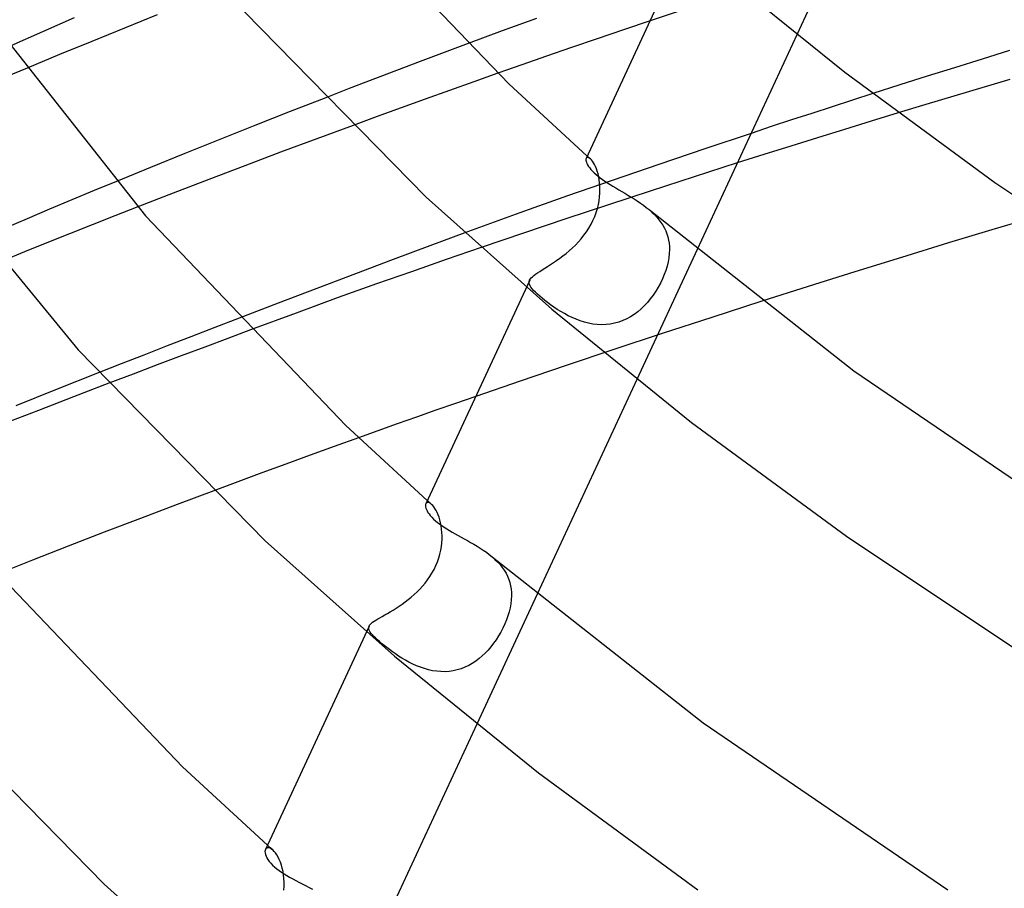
# Model space of a CAD drawing. Header units: millimetres. Extents: x -273 to 273, y -156 to 255.
# Tile 21 of 98: x -165 to -137, y 96 to 121. Entities that reach past the tile are written whole.
import ezdxf

# ---------------------------------------------------------------- set-up
doc = ezdxf.new("R2010")
doc.units = ezdxf.units.MM
doc.layers.add('HIDDEN', color=7, linetype='Continuous')
doc.layers.add('THICK', color=7, linetype='Continuous')

msp = doc.modelspace()

# ---------------------------------------------------------------- linework, layer by layer
at = {"layer": 'HIDDEN'}
for p, q in [((-141.247, 124.057), (-142.981, 120.318)), ((-146.054, 121.102), (-147.206, 120.717)), ((-152.443, 120.061), (-153.132, 119.803)), ((-153.132, 119.803), (-153.818, 119.545)), ((-137.652, 119.614), (-138.441, 119.368)), ((-136.861, 119.859), (-137.652, 119.614)), ((-165.135, 119.357), (-165.767, 119.092)), ((-153.818, 119.545), (-154.503, 119.286)), ((-138.441, 119.368), (-139.229, 119.12)), ((-155.185, 119.026), (-155.864, 118.765)), ((-154.503, 119.286), (-155.185, 119.026)), ((-151.585, 119.209), (-152.281, 118.962)), ((-139.229, 119.12), (-140.014, 118.871)), ((-136.851, 119.03), (-137.659, 118.791)), ((-155.864, 118.765), (-156.541, 118.503)), ((-152.281, 118.962), (-152.978, 118.714)), ((-140.014, 118.871), (-140.798, 118.62)), ((-137.659, 118.791), (-138.463, 118.551)), ((-153.674, 118.464), (-154.369, 118.212)), ((-152.978, 118.714), (-153.674, 118.464)), ((-138.463, 118.551), (-139.264, 118.309)), ((-154.369, 118.212), (-155.063, 117.96)), ((-139.264, 118.309), (-140.062, 118.067)), ((-155.063, 117.96), (-155.755, 117.706)), ((-144.3, 117.476), (-145.629, 117.031)), ((-149.033, 116.77), (-149.044, 116.755)), ((-149.018, 116.78), (-149.033, 116.77)), ((-148.999, 116.782), (-149.018, 116.78)), ((-149.013, 116.822), (-148.998, 116.808)), ((-148.976, 116.776), (-148.999, 116.782)), ((-148.998, 116.808), (-148.983, 116.795)), ((-148.983, 116.795), (-148.967, 116.781)), ((-148.95, 116.763), (-148.976, 116.776)), ((-148.967, 116.781), (-148.952, 116.768)), ((-148.952, 116.768), (-148.937, 116.754)), ((-148.922, 116.741), (-148.95, 116.763)), ((-145.629, 117.031), (-146.952, 116.583)), ((-148.937, 116.754), (-148.922, 116.741)), ((-148.893, 116.712), (-148.922, 116.741)), ((-148.863, 116.676), (-148.893, 116.712)), ((-148.834, 116.632), (-148.863, 116.676)), ((-148.804, 116.581), (-148.834, 116.632)), ((-148.776, 116.523), (-148.804, 116.581)), ((-148.749, 116.458), (-148.776, 116.523)), ((-146.952, 116.583), (-148.27, 116.13)), ((-144.696, 116.623), (-145.935, 116.225)), ((-148.724, 116.386), (-148.749, 116.458)), ((-148.702, 116.31), (-148.724, 116.386)), ((-148.684, 116.228), (-148.702, 116.31)), ((-148.668, 116.142), (-148.684, 116.228)), ((-145.935, 116.225), (-147.17, 115.824)), ((-162.564, 116.093), (-163.207, 115.827)), ((-148.27, 116.13), (-149.582, 115.673)), ((-148.657, 116.052), (-148.668, 116.142)), ((-148.65, 115.958), (-148.657, 116.052)), ((-148.647, 115.861), (-148.65, 115.958)), ((-163.207, 115.827), (-163.849, 115.559)), ((-149.582, 115.673), (-150.957, 115.185)), ((-148.673, 115.537), (-148.658, 115.648)), ((-148.658, 115.648), (-148.65, 115.756)), ((-148.65, 115.756), (-148.647, 115.861)), ((-147.17, 115.824), (-148.401, 115.42)), ((-163.849, 115.559), (-164.49, 115.29)), ((-161.947, 115.358), (-162.607, 115.099)), ((-148.401, 115.42), (-149.628, 115.012)), ((-148.722, 115.31), (-148.694, 115.424)), ((-148.694, 115.424), (-148.673, 115.537)), ((-164.49, 115.29), (-165.13, 115.019)), ((-162.607, 115.099), (-163.264, 114.84)), ((-150.957, 115.185), (-152.535, 114.61)), ((-148.849, 114.968), (-148.8, 115.08)), ((-148.8, 115.08), (-148.758, 115.194)), ((-148.758, 115.194), (-148.722, 115.31)), ((-147.234, 115.279), (-147.155, 115.21)), ((-147.155, 115.21), (-147.081, 115.138)), ((-147.081, 115.138), (-147.013, 115.065)), ((-147.013, 115.065), (-146.95, 114.989)), ((-165.13, 115.019), (-165.769, 114.747)), ((-163.264, 114.84), (-163.918, 114.58)), ((-149.628, 115.012), (-150.85, 114.601)), ((-148.967, 114.749), (-148.905, 114.857)), ((-148.905, 114.857), (-148.849, 114.968)), ((-146.95, 114.989), (-146.892, 114.912)), ((-146.892, 114.912), (-146.84, 114.831)), ((-146.84, 114.831), (-146.794, 114.749)), ((-163.918, 114.58), (-164.568, 114.32)), ((-150.85, 114.601), (-152.067, 114.187)), ((-149.188, 114.442), (-149.109, 114.541)), ((-149.109, 114.541), (-149.035, 114.643)), ((-149.035, 114.643), (-148.967, 114.749)), ((-146.794, 114.749), (-146.754, 114.665)), ((-146.754, 114.665), (-146.721, 114.579)), ((-146.721, 114.579), (-146.694, 114.492)), ((-146.694, 114.492), (-146.673, 114.404)), ((-164.568, 114.32), (-165.215, 114.06)), ((-149.442, 114.175), (-149.354, 114.26)), ((-149.354, 114.26), (-149.27, 114.349)), ((-149.27, 114.349), (-149.188, 114.442)), ((-146.673, 114.404), (-146.659, 114.314)), ((-146.659, 114.314), (-146.65, 114.222)), ((-146.65, 114.222), (-146.647, 114.129)), ((-165.215, 114.06), (-165.858, 113.8)), ((-149.803, 113.878), (-149.712, 113.947)), ((-149.712, 113.947), (-149.621, 114.019)), ((-149.621, 114.019), (-149.531, 114.095)), ((-149.531, 114.095), (-149.442, 114.175)), ((-145.852, 114.13), (-147.588, 110.39)), ((-146.652, 114.013), (-146.664, 113.895)), ((-146.647, 114.129), (-146.652, 114.013)), ((-150.236, 113.591), (-150.155, 113.641)), ((-150.155, 113.641), (-150.071, 113.695)), ((-150.071, 113.695), (-149.983, 113.753)), ((-149.983, 113.753), (-149.894, 113.814)), ((-149.894, 113.814), (-149.803, 113.878)), ((-146.715, 113.653), (-146.752, 113.53)), ((-146.685, 113.775), (-146.715, 113.653)), ((-146.664, 113.895), (-146.685, 113.775)), ((-150.593, 113.347), (-150.551, 113.382)), ((-150.551, 113.382), (-150.502, 113.419)), ((-150.502, 113.419), (-150.445, 113.458)), ((-150.445, 113.458), (-150.381, 113.5)), ((-150.381, 113.5), (-150.311, 113.544)), ((-150.311, 113.544), (-150.236, 113.591)), ((-146.796, 113.407), (-146.848, 113.285)), ((-146.752, 113.53), (-146.796, 113.407)), ((-150.685, 113.171), (-150.683, 113.209)), ((-150.677, 113.131), (-150.685, 113.171)), ((-150.683, 113.209), (-150.672, 113.247)), ((-150.66, 113.09), (-150.677, 113.131)), ((-150.672, 113.247), (-150.653, 113.28)), ((-150.633, 113.046), (-150.66, 113.09)), ((-150.653, 113.28), (-150.627, 113.313)), ((-150.627, 113.313), (-150.593, 113.347)), ((-146.906, 113.164), (-146.971, 113.045)), ((-146.848, 113.285), (-146.906, 113.164)), ((-150.599, 113), (-150.633, 113.046)), ((-150.556, 112.951), (-150.599, 113)), ((-150.506, 112.899), (-150.556, 112.951)), ((-150.448, 112.844), (-150.506, 112.899)), ((-150.382, 112.786), (-150.448, 112.844)), ((-147.118, 112.815), (-147.198, 112.708)), ((-147.042, 112.928), (-147.118, 112.815)), ((-146.971, 113.045), (-147.042, 112.928)), ((-150.313, 112.727), (-150.382, 112.786)), ((-150.236, 112.665), (-150.313, 112.727)), ((-150.155, 112.602), (-150.236, 112.665)), ((-150.067, 112.538), (-150.155, 112.602)), ((-149.974, 112.473), (-150.067, 112.538)), ((-147.372, 112.511), (-147.465, 112.422)), ((-147.283, 112.606), (-147.372, 112.511)), ((-147.198, 112.708), (-147.283, 112.606)), ((-143.986, 112.641), (-145.432, 112.175)), ((-149.876, 112.408), (-149.974, 112.473)), ((-149.775, 112.345), (-149.876, 112.408)), ((-149.669, 112.284), (-149.775, 112.345)), ((-149.561, 112.226), (-149.669, 112.284)), ((-149.449, 112.171), (-149.561, 112.226)), ((-147.663, 112.264), (-147.768, 112.196)), ((-147.562, 112.339), (-147.663, 112.264)), ((-147.465, 112.422), (-147.562, 112.339)), ((-159.036, 112.154), (-159.733, 111.885)), ((-149.334, 112.122), (-149.449, 112.171)), ((-149.216, 112.078), (-149.334, 112.122)), ((-149.096, 112.04), (-149.216, 112.078)), ((-148.974, 112.009), (-149.096, 112.04)), ((-148.85, 111.986), (-148.974, 112.009)), ((-148.725, 111.971), (-148.85, 111.986)), ((-148.598, 111.966), (-148.725, 111.971)), ((-148.473, 111.97), (-148.598, 111.966)), ((-148.35, 111.984), (-148.473, 111.97)), ((-148.228, 112.007), (-148.35, 111.984)), ((-148.108, 112.041), (-148.228, 112.007)), ((-147.99, 112.084), (-148.108, 112.041)), ((-147.877, 112.136), (-147.99, 112.084)), ((-147.768, 112.196), (-147.877, 112.136)), ((-145.432, 112.175), (-146.856, 111.71)), ((-159.733, 111.885), (-160.423, 111.618)), ((-158.708, 111.816), (-159.359, 111.573)), ((-146.856, 111.71), (-148.252, 111.248)), ((-160.423, 111.618), (-161.104, 111.353)), ((-159.359, 111.573), (-160.025, 111.323)), ((-161.773, 111.092), (-162.428, 110.835)), ((-161.104, 111.353), (-161.773, 111.092)), ((-160.025, 111.323), (-160.702, 111.068)), ((-148.252, 111.248), (-149.616, 110.792)), ((-162.428, 110.835), (-163.065, 110.585)), ((-161.389, 110.808), (-162.082, 110.544)), ((-160.702, 111.068), (-161.389, 110.808)), ((-162.082, 110.544), (-162.779, 110.278)), ((-149.616, 110.792), (-150.942, 110.342)), ((-150.942, 110.342), (-152.224, 109.901)), ((-155.596, 108.711), (-156.294, 108.459)), ((-156.294, 108.459), (-156.99, 108.207)), ((-156.99, 108.207), (-157.685, 107.953)), ((-158.379, 107.697), (-159.072, 107.441)), ((-157.685, 107.953), (-158.379, 107.697)), ((-159.072, 107.441), (-159.763, 107.184)), ((-153.63, 106.838), (-153.647, 106.826)), ((-153.61, 106.844), (-153.63, 106.838)), ((-153.617, 106.899), (-153.596, 106.881)), ((-153.585, 106.842), (-153.61, 106.844)), ((-153.596, 106.881), (-153.576, 106.863)), ((-153.557, 106.833), (-153.585, 106.842)), ((-153.576, 106.863), (-153.556, 106.845)), ((-153.556, 106.845), (-153.535, 106.827)), ((-153.647, 106.826), (-153.659, 106.807)), ((-153.527, 106.816), (-153.557, 106.833)), ((-153.535, 106.827), (-153.515, 106.809)), ((-153.494, 106.791), (-153.527, 106.816)), ((-153.515, 106.809), (-153.495, 106.791)), ((-153.462, 106.759), (-153.494, 106.791)), ((-153.43, 106.72), (-153.462, 106.759)), ((-153.397, 106.673), (-153.43, 106.72)), ((-153.365, 106.619), (-153.397, 106.673)), ((-153.334, 106.559), (-153.365, 106.619)), ((-153.306, 106.492), (-153.334, 106.559)), ((-153.279, 106.42), (-153.306, 106.492)), ((-153.255, 106.342), (-153.279, 106.42)), ((-153.235, 106.259), (-153.255, 106.342)), ((-153.218, 106.172), (-153.235, 106.259)), ((-153.205, 106.08), (-153.218, 106.172)), ((-153.197, 105.985), (-153.205, 106.08)), ((-153.2, 105.683), (-153.194, 105.786)), ((-153.193, 105.887), (-153.197, 105.985)), ((-153.194, 105.786), (-153.193, 105.887)), ((-153.255, 105.362), (-153.231, 105.471)), ((-153.231, 105.471), (-153.213, 105.578)), ((-153.213, 105.578), (-153.2, 105.683)), ((-153.371, 105.028), (-153.325, 105.14)), ((-153.325, 105.14), (-153.287, 105.251)), ((-153.287, 105.251), (-153.255, 105.362)), ((-151.752, 105.281), (-151.67, 105.209)), ((-151.67, 105.209), (-151.594, 105.134)), ((-153.482, 104.813), (-153.424, 104.919)), ((-153.424, 104.919), (-153.371, 105.028)), ((-151.594, 105.134), (-151.524, 105.057)), ((-151.524, 105.057), (-151.46, 104.976)), ((-151.46, 104.976), (-151.402, 104.893)), ((-151.402, 104.893), (-151.351, 104.808)), ((-153.682, 104.523), (-153.611, 104.616)), ((-153.611, 104.616), (-153.544, 104.712)), ((-153.544, 104.712), (-153.482, 104.813)), ((-151.351, 104.808), (-151.308, 104.72)), ((-151.308, 104.72), (-151.272, 104.631)), ((-151.272, 104.631), (-151.243, 104.54)), ((-153.913, 104.271), (-153.833, 104.351)), ((-153.833, 104.351), (-153.756, 104.435)), ((-153.756, 104.435), (-153.682, 104.523)), ((-151.243, 104.54), (-151.221, 104.446)), ((-151.221, 104.446), (-151.206, 104.351)), ((-151.206, 104.351), (-151.197, 104.255)), ((-154.254, 103.983), (-154.166, 104.05)), ((-154.166, 104.05), (-154.08, 104.121)), ((-154.08, 104.121), (-153.995, 104.194)), ((-153.995, 104.194), (-153.913, 104.271)), ((-150.458, 104.204), (-152.194, 100.462)), ((-151.201, 104.044), (-151.215, 103.93)), ((-151.195, 104.157), (-151.201, 104.044)), ((-151.197, 104.255), (-151.195, 104.157)), ((-154.685, 103.7), (-154.602, 103.75)), ((-154.602, 103.75), (-154.517, 103.803)), ((-154.517, 103.803), (-154.43, 103.86)), ((-154.43, 103.86), (-154.342, 103.92)), ((-154.342, 103.92), (-154.254, 103.983)), ((-151.236, 103.814), (-151.264, 103.698)), ((-151.215, 103.93), (-151.236, 103.814)), ((-155.149, 103.428), (-155.1, 103.46)), ((-155.1, 103.46), (-155.044, 103.493)), ((-155.044, 103.493), (-154.982, 103.529)), ((-154.982, 103.529), (-154.915, 103.567)), ((-154.915, 103.567), (-154.843, 103.608)), ((-154.843, 103.608), (-154.766, 103.652)), ((-154.766, 103.652), (-154.685, 103.7)), ((-151.341, 103.464), (-151.389, 103.347)), ((-151.299, 103.581), (-151.341, 103.464)), ((-151.264, 103.698), (-151.299, 103.581)), ((-155.304, 103.221), (-155.303, 103.253)), ((-155.297, 103.188), (-155.304, 103.221)), ((-155.303, 103.253), (-155.294, 103.284)), ((-155.283, 103.153), (-155.297, 103.188)), ((-155.294, 103.284), (-155.278, 103.312)), ((-155.278, 103.312), (-155.256, 103.34)), ((-155.256, 103.34), (-155.227, 103.368)), ((-155.227, 103.368), (-155.192, 103.397)), ((-155.192, 103.397), (-155.149, 103.428)), ((-151.444, 103.23), (-151.504, 103.115)), ((-151.389, 103.347), (-151.444, 103.23)), ((-155.261, 103.116), (-155.283, 103.153)), ((-155.233, 103.077), (-155.261, 103.116)), ((-155.198, 103.036), (-155.233, 103.077)), ((-155.156, 102.991), (-155.198, 103.036)), ((-155.108, 102.945), (-155.156, 102.991)), ((-155.055, 102.895), (-155.108, 102.945)), ((-154.996, 102.843), (-155.055, 102.895)), ((-151.637, 102.894), (-151.71, 102.791)), ((-151.568, 103.003), (-151.637, 102.894)), ((-151.504, 103.115), (-151.568, 103.003)), ((-154.931, 102.788), (-154.996, 102.843)), ((-154.86, 102.73), (-154.931, 102.788)), ((-154.786, 102.671), (-154.86, 102.73)), ((-154.706, 102.61), (-154.786, 102.671)), ((-154.622, 102.549), (-154.706, 102.61)), ((-151.867, 102.598), (-151.95, 102.51)), ((-151.787, 102.692), (-151.867, 102.598)), ((-151.71, 102.791), (-151.787, 102.692)), ((-154.534, 102.487), (-154.622, 102.549)), ((-154.442, 102.425), (-154.534, 102.487)), ((-154.347, 102.364), (-154.442, 102.425)), ((-154.247, 102.305), (-154.347, 102.364)), ((-154.144, 102.248), (-154.247, 102.305)), ((-152.128, 102.349), (-152.223, 102.277)), ((-152.037, 102.426), (-152.128, 102.349)), ((-151.95, 102.51), (-152.037, 102.426)), ((-154.038, 102.195), (-154.144, 102.248)), ((-153.928, 102.146), (-154.038, 102.195)), ((-153.816, 102.101), (-153.928, 102.146)), ((-153.701, 102.061), (-153.816, 102.101)), ((-153.584, 102.028), (-153.701, 102.061)), ((-153.466, 102.002), (-153.584, 102.028)), ((-152.755, 102.024), (-152.87, 101.998)), ((-152.643, 102.058), (-152.755, 102.024)), ((-152.533, 102.101), (-152.643, 102.058)), ((-152.426, 102.153), (-152.533, 102.101)), ((-152.322, 102.211), (-152.426, 102.153)), ((-152.223, 102.277), (-152.322, 102.211)), ((-153.347, 101.984), (-153.466, 102.002)), ((-153.227, 101.975), (-153.347, 101.984)), ((-153.107, 101.973), (-153.227, 101.975)), ((-152.987, 101.981), (-153.107, 101.973)), ((-152.87, 101.998), (-152.987, 101.981)), ((-158.22, 96.977), (-158.194, 96.954)), ((-158.194, 96.954), (-158.168, 96.931)), ((-158.168, 96.931), (-158.142, 96.908)), ((-158.261, 96.879), (-158.277, 96.855)), ((-158.239, 96.896), (-158.261, 96.879)), ((-158.212, 96.904), (-158.239, 96.896)), ((-158.18, 96.903), (-158.212, 96.904)), ((-158.144, 96.892), (-158.18, 96.903)), ((-158.105, 96.87), (-158.144, 96.892)), ((-158.142, 96.908), (-158.116, 96.885)), ((-158.116, 96.885), (-158.09, 96.862)), ((-158.064, 96.839), (-158.105, 96.87)), ((-158.09, 96.862), (-158.064, 96.839)), ((-158.025, 96.8), (-158.064, 96.839)), ((-157.987, 96.753), (-158.025, 96.8)), ((-157.949, 96.698), (-157.987, 96.753)), ((-157.912, 96.635), (-157.949, 96.698)), ((-157.877, 96.564), (-157.912, 96.635)), ((-157.844, 96.486), (-157.877, 96.564)), ((-157.815, 96.401), (-157.844, 96.486)), ((-157.79, 96.312), (-157.815, 96.401)), ((-157.769, 96.217), (-157.79, 96.312)), ((-157.753, 96.119), (-157.769, 96.217)), ((-157.742, 96.016), (-157.753, 96.119)), ((-157.743, 95.684), (-157.736, 95.799)), ((-157.736, 95.911), (-157.742, 96.016)), ((-157.736, 95.799), (-157.736, 95.911))]:
    msp.add_line(p, q, dxfattribs=at)
at = {"layer": 'THICK'}
for p, q in [((-156.859, 124.744), (-151.273, 118.904)), ((-146.164, 122.963), (-149.044, 116.755)), ((-145.51, 122.401), (-141.604, 119.237)), ((-163.78, 120.799), (-164.694, 120.401)), ((-161.39, 120.89), (-162.337, 120.508)), ((-158.874, 120.975), (-153.647, 115.638)), ((-150.477, 120.785), (-151.462, 120.424)), ((-162.337, 120.508), (-163.276, 120.126)), ((-147.972, 120.458), (-148.725, 120.202)), ((-147.206, 120.717), (-147.972, 120.458)), ((-165.773, 120.236), (-161.729, 115.102)), ((-164.694, 120.401), (-165.604, 120.001)), ((-151.462, 120.424), (-152.443, 120.061)), ((-148.725, 120.202), (-149.463, 119.948)), ((-142.981, 120.318), (-145.852, 114.13)), ((-163.276, 120.126), (-164.206, 119.743)), ((-149.463, 119.948), (-150.186, 119.698)), ((-164.206, 119.743), (-165.135, 119.357)), ((-150.186, 119.698), (-150.893, 119.452)), ((-150.893, 119.452), (-151.585, 119.209)), ((-141.604, 119.237), (-137.281, 116.059)), ((-151.273, 118.904), (-149.013, 116.822)), ((-156.541, 118.503), (-157.566, 118.104)), ((-140.798, 118.62), (-141.384, 118.432)), ((-141.969, 118.242), (-142.554, 118.052)), ((-141.384, 118.432), (-141.969, 118.242)), ((-157.566, 118.104), (-158.583, 117.703)), ((-142.554, 118.052), (-143.137, 117.861)), ((-140.062, 118.067), (-140.838, 117.83)), ((-158.583, 117.703), (-159.592, 117.301)), ((-155.755, 117.706), (-156.799, 117.32)), ((-143.719, 117.669), (-144.3, 117.476)), ((-143.137, 117.861), (-143.719, 117.669)), ((-140.838, 117.83), (-141.613, 117.591)), ((-142.386, 117.351), (-143.157, 117.11)), ((-141.613, 117.591), (-142.386, 117.351)), ((-159.592, 117.301), (-160.592, 116.899)), ((-156.799, 117.32), (-157.838, 116.931)), ((-143.157, 117.11), (-143.927, 116.867)), ((-160.592, 116.899), (-161.583, 116.496)), ((-157.838, 116.931), (-158.873, 116.541)), ((-143.927, 116.867), (-144.696, 116.623)), ((-168.034, 116.552), (-163.664, 111.241)), ((-161.583, 116.496), (-162.564, 116.093)), ((-158.873, 116.541), (-159.904, 116.148)), ((-149.05, 116.734), (-149.051, 116.709)), ((-149.051, 116.709), (-149.046, 116.679)), ((-149.044, 116.755), (-149.05, 116.734)), ((-149.046, 116.679), (-149.037, 116.645)), ((-149.037, 116.645), (-149.022, 116.607)), ((-149.022, 116.607), (-149.002, 116.567)), ((-149.002, 116.567), (-148.975, 116.524)), ((-148.975, 116.524), (-148.943, 116.479)), ((-148.943, 116.479), (-148.906, 116.433)), ((-148.906, 116.433), (-148.862, 116.385)), ((-148.862, 116.385), (-148.813, 116.336)), ((-148.813, 116.336), (-148.758, 116.287)), ((-148.758, 116.287), (-148.702, 116.24)), ((-148.702, 116.24), (-148.641, 116.192)), ((-148.641, 116.192), (-148.575, 116.145)), ((-159.904, 116.148), (-160.928, 115.754)), ((-148.575, 116.145), (-148.506, 116.097)), ((-148.506, 116.097), (-148.433, 116.049)), ((-148.433, 116.049), (-148.356, 116.001)), ((-148.356, 116.001), (-148.277, 115.952)), ((-148.277, 115.952), (-148.194, 115.903)), ((-137.281, 116.059), (-132.526, 112.886)), ((-160.928, 115.754), (-161.947, 115.358)), ((-153.647, 115.638), (-150.037, 112.411)), ((-148.194, 115.903), (-148.109, 115.853)), ((-148.109, 115.853), (-148.022, 115.802)), ((-148.022, 115.802), (-147.934, 115.75)), ((-147.934, 115.75), (-147.844, 115.698)), ((-147.844, 115.698), (-147.754, 115.643)), ((-147.754, 115.643), (-147.664, 115.587)), ((-147.664, 115.587), (-147.574, 115.53)), ((-147.574, 115.53), (-147.485, 115.47)), ((-147.485, 115.47), (-147.399, 115.409)), ((-147.399, 115.409), (-147.315, 115.345)), ((-147.315, 115.345), (-147.234, 115.279)), ((-161.729, 115.102), (-155.964, 109.065)), ((-147.234, 115.279), (-141.342, 110.642)), ((-135.935, 115.129), (-137.275, 114.729)), ((-152.535, 114.61), (-153.543, 114.236)), ((-137.275, 114.729), (-138.621, 114.32)), ((-153.543, 114.236), (-154.596, 113.843)), ((-138.621, 114.32), (-139.969, 113.906)), ((-152.067, 114.187), (-153.073, 113.84)), ((-154.596, 113.843), (-155.683, 113.434)), ((-153.073, 113.84), (-154.076, 113.492)), ((-139.969, 113.906), (-141.316, 113.487)), ((-155.683, 113.434), (-156.792, 113.013)), ((-154.076, 113.492), (-155.08, 113.14)), ((-141.316, 113.487), (-142.656, 113.065)), ((-155.08, 113.14), (-156.179, 112.746)), ((-150.67, 113.25), (-153.659, 106.808)), ((-156.792, 113.013), (-157.914, 112.585)), ((-142.656, 113.065), (-143.986, 112.641)), ((-157.914, 112.585), (-159.036, 112.154)), ((-156.179, 112.746), (-157.396, 112.302)), ((-157.396, 112.302), (-158.708, 111.816)), ((-150.037, 112.411), (-146.011, 109.149)), ((-163.664, 111.241), (-158.281, 105.744)), ((-163.065, 110.585), (-164.316, 110.089)), ((-141.342, 110.642), (-134.507, 105.979)), ((-162.779, 110.278), (-163.797, 109.888)), ((-147.588, 110.39), (-150.458, 104.204)), ((-164.316, 110.089), (-165.458, 109.632)), ((-163.797, 109.888), (-164.81, 109.497)), ((-152.801, 109.7), (-153.367, 109.502)), ((-152.224, 109.901), (-152.801, 109.7)), ((-164.81, 109.497), (-165.813, 109.109)), ((-153.367, 109.502), (-153.925, 109.306)), ((-154.482, 109.108), (-155.04, 108.91)), ((-153.925, 109.306), (-154.482, 109.108)), ((-146.011, 109.149), (-141.555, 105.874)), ((-155.964, 109.065), (-153.617, 106.899)), ((-155.04, 108.91), (-155.596, 108.711)), ((-159.763, 107.184), (-160.818, 106.787)), ((-160.818, 106.787), (-161.869, 106.388)), ((-153.667, 106.784), (-153.669, 106.756)), ((-153.669, 106.756), (-153.666, 106.723)), ((-153.659, 106.807), (-153.667, 106.784)), ((-153.666, 106.723), (-153.658, 106.687)), ((-153.658, 106.687), (-153.644, 106.648)), ((-153.644, 106.648), (-153.624, 106.606)), ((-153.624, 106.606), (-153.599, 106.562)), ((-153.599, 106.562), (-153.567, 106.516)), ((-161.869, 106.388), (-162.913, 105.987)), ((-153.567, 106.516), (-153.53, 106.468)), ((-153.53, 106.468), (-153.487, 106.419)), ((-153.487, 106.419), (-153.438, 106.37)), ((-153.438, 106.37), (-153.382, 106.32)), ((-153.382, 106.32), (-153.327, 106.273)), ((-153.327, 106.273), (-153.266, 106.227)), ((-153.266, 106.227), (-153.201, 106.18)), ((-153.201, 106.18), (-153.131, 106.133)), ((-153.131, 106.133), (-153.058, 106.086)), ((-153.058, 106.086), (-152.981, 106.039)), ((-152.981, 106.039), (-152.901, 105.992)), ((-152.901, 105.992), (-152.817, 105.945)), ((-162.913, 105.987), (-163.952, 105.585)), ((-158.281, 105.744), (-154.564, 102.422)), ((-152.817, 105.945), (-152.731, 105.897)), ((-152.731, 105.897), (-152.643, 105.848)), ((-152.643, 105.848), (-152.554, 105.799)), ((-152.554, 105.799), (-152.462, 105.748)), ((-152.462, 105.748), (-152.37, 105.697)), ((-141.555, 105.874), (-136.652, 102.603)), ((-166.604, 105.466), (-160.661, 99.233)), ((-163.952, 105.585), (-164.984, 105.182)), ((-152.37, 105.697), (-152.278, 105.643)), ((-152.278, 105.643), (-152.186, 105.588)), ((-152.186, 105.588), (-152.095, 105.531)), ((-152.095, 105.531), (-152.006, 105.473)), ((-152.006, 105.473), (-151.918, 105.412)), ((-164.984, 105.182), (-166.008, 104.777)), ((-151.918, 105.412), (-151.833, 105.348)), ((-151.833, 105.348), (-151.752, 105.281)), ((-151.752, 105.282), (-145.68, 100.503)), ((-155.292, 103.288), (-158.277, 96.856)), ((-154.564, 102.422), (-150.418, 99.062)), ((-168.454, 101.506), (-162.916, 95.851)), ((-152.194, 100.462), (-155.063, 94.278)), ((-145.68, 100.503), (-138.633, 95.696)), ((-160.661, 99.233), (-158.22, 96.977)), ((-150.418, 99.062), (-145.828, 95.688)), ((-158.286, 96.826), (-158.289, 96.792)), ((-158.289, 96.792), (-158.286, 96.753)), ((-158.277, 96.855), (-158.286, 96.826)), ((-158.286, 96.753), (-158.276, 96.71)), ((-158.276, 96.71), (-158.259, 96.664)), ((-158.259, 96.664), (-158.235, 96.615)), ((-158.235, 96.615), (-158.204, 96.564)), ((-158.204, 96.564), (-158.166, 96.511)), ((-158.166, 96.511), (-158.121, 96.458)), ((-158.121, 96.458), (-158.068, 96.403)), ((-158.068, 96.403), (-158.009, 96.349)), ((-158.009, 96.349), (-157.949, 96.3)), ((-157.949, 96.3), (-157.884, 96.251)), ((-157.884, 96.251), (-157.815, 96.202)), ((-157.815, 96.202), (-157.74, 96.154)), ((-157.74, 96.154), (-157.661, 96.106)), ((-157.661, 96.106), (-157.579, 96.058)), ((-162.916, 95.851), (-159.091, 92.432)), ((-157.579, 96.058), (-157.492, 96.01)), ((-157.492, 96.01), (-157.403, 95.962)), ((-157.403, 95.962), (-157.31, 95.913)), ((-157.31, 95.913), (-157.216, 95.864)), ((-157.216, 95.864), (-157.12, 95.814)), ((-157.12, 95.814), (-157.022, 95.763)), ((-157.022, 95.763), (-156.924, 95.711))]:
    msp.add_line(p, q, dxfattribs=at)

doc.saveas('drawing.dxf')
